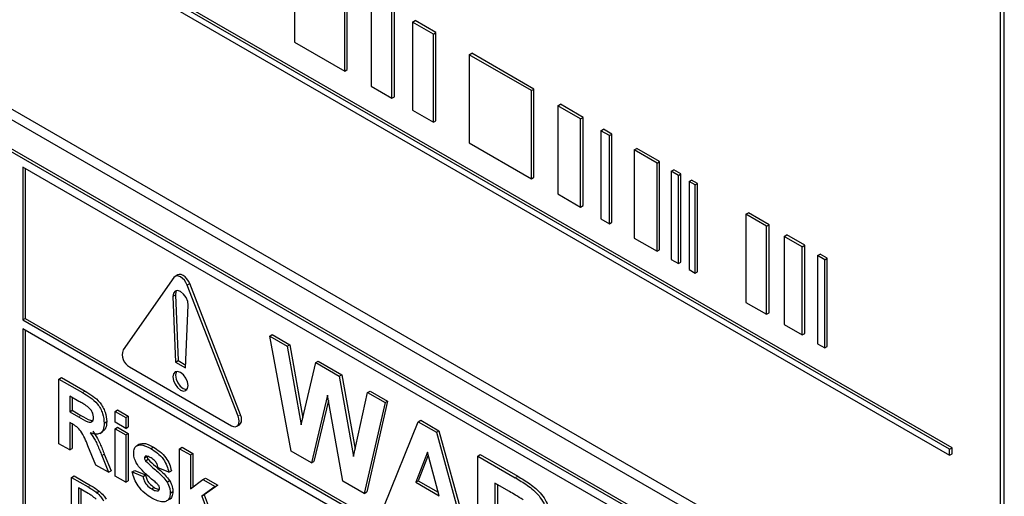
# Paper-space layout 'Blatt2' of a CAD drawing. Header units: millimetres. Extents: x 5 to 418, y 2 to 292.
# Tile 22 of 61: x 118.7 to 125.53, y 150.83 to 154.14. Entities that reach past the tile are written whole.
import ezdxf

# ---------------------------------------------------------------- set-up
doc = ezdxf.new("R2010")
doc.units = ezdxf.units.MM

psp = doc.layouts.new('Blatt2')

# ---------------------------------------------------------------- linework, layer by layer
at = {"color": 7, "linetype": 'Continuous', "lineweight": 25}
for p, q in [((125.5076, 149.7619), (125.5076, 157.9273)), ((125.5329, 149.6744), (125.5329, 157.9419)), ((125.1529, 151.1581), (116.4672, 156.1723)), ((116.4672, 156.1314), (125.1529, 151.1173)), ((125.1706, 151.1683), (116.4849, 156.1825)), ((116.492, 154.7623), (125.3308, 149.6598)), ((116.4289, 154.7259), (125.3561, 149.5723)), ((120.6054, 154.5999), (120.6054, 153.9875)), ((125.2943, 149.3835), (116.4554, 154.486)), ((125.3119, 149.3937), (116.4731, 154.4962)), ((120.9539, 153.7863), (120.9539, 154.3987)), ((120.9715, 153.7965), (120.9715, 154.4089)), ((121.1374, 154.2927), (121.1374, 153.6803)), ((121.2814, 153.5972), (121.2814, 154.2096)), ((121.2991, 153.6074), (121.2991, 154.2198)), ((121.4254, 154.1265), (121.4431, 154.1367)), ((121.5694, 154.0434), (121.4254, 154.1265)), ((121.4254, 154.1265), (121.4254, 153.5141)), ((121.5871, 154.0536), (121.4431, 154.1367)), ((121.5694, 154.0434), (121.5871, 154.0536)), ((121.5694, 153.431), (121.5694, 154.0434)), ((121.5871, 153.4412), (121.5871, 154.0536)), ((120.6054, 153.9875), (120.9539, 153.7863)), ((121.8181, 153.8998), (121.8358, 153.91)), ((122.25, 153.6504), (121.8181, 153.8998)), ((121.8181, 153.8998), (121.8181, 153.2874)), ((122.2677, 153.6607), (121.8358, 153.91)), ((120.9539, 153.7863), (120.9715, 153.7965)), ((121.1374, 153.6803), (121.2814, 153.5972)), ((121.2814, 153.5972), (121.2991, 153.6074)), ((122.25, 153.6504), (122.2677, 153.6607)), ((122.25, 153.038), (122.25, 153.6504)), ((122.2677, 153.0482), (122.2677, 153.6607)), ((122.4333, 153.5447), (122.451, 153.5549)), ((122.5907, 153.4538), (122.4333, 153.5447)), ((122.4333, 153.5447), (122.4333, 152.9322)), ((122.6084, 153.464), (122.451, 153.5549)), ((121.4254, 153.5141), (121.5694, 153.431)), ((122.5907, 153.4538), (122.6084, 153.464)), ((122.6084, 152.8516), (122.6084, 153.464)), ((121.5694, 153.431), (121.5871, 153.4412)), ((122.5907, 152.8414), (122.5907, 153.4538)), ((122.733, 153.3717), (122.7506, 153.3819)), ((122.7916, 153.3378), (122.733, 153.3717)), ((122.733, 153.3717), (122.733, 152.7593)), ((122.8092, 153.348), (122.7506, 153.3819)), ((122.7916, 153.3378), (122.8092, 153.348)), ((122.7916, 152.7254), (122.7916, 153.3378)), ((122.8092, 152.7356), (122.8092, 153.348)), ((121.8181, 153.2874), (122.25, 153.038)), ((122.9642, 153.2382), (122.9819, 153.2484)), ((123.1219, 153.1471), (122.9642, 153.2382)), ((122.9642, 153.2382), (122.9642, 152.6257)), ((123.1396, 153.1573), (122.9819, 153.2484)), ((118.7182, 153.1185), (118.7182, 152.0572)), ((125.2943, 149.3222), (118.7182, 153.1185)), ((123.1219, 153.1471), (123.1396, 153.1573)), ((123.1219, 152.5347), (123.1219, 153.1471)), ((123.1396, 152.5449), (123.1396, 153.1573)), ((118.7358, 153.1083), (118.7358, 152.0674)), ((122.25, 153.038), (122.2677, 153.0482)), ((123.2203, 153.0903), (123.238, 153.1005)), ((123.2706, 153.0613), (123.2203, 153.0903)), ((123.2203, 153.0903), (123.2203, 152.4779)), ((123.2883, 153.0715), (123.238, 153.1005)), ((123.2706, 153.0613), (123.2883, 153.0715)), ((123.2706, 152.4489), (123.2706, 153.0613)), ((123.2883, 152.4591), (123.2883, 153.0715)), ((123.3442, 153.0188), (123.3619, 153.029)), ((123.3862, 152.9945), (123.3442, 153.0188)), ((123.3442, 153.0188), (123.3442, 152.4064)), ((123.4039, 153.0047), (123.3619, 153.029)), ((123.3862, 152.9945), (123.4039, 153.0047)), ((123.3862, 152.3821), (123.3862, 152.9945)), ((123.4039, 152.3923), (123.4039, 153.0047)), ((122.4333, 152.9322), (122.5907, 152.8414)), ((122.5907, 152.8414), (122.6084, 152.8516)), ((123.7387, 152.7911), (123.7564, 152.8013)), ((123.8818, 152.7085), (123.7387, 152.7911)), ((123.7387, 152.7911), (123.7387, 152.1787)), ((123.8994, 152.7187), (123.7564, 152.8013)), ((122.733, 152.7593), (122.7916, 152.7254)), ((122.7916, 152.7254), (122.8092, 152.7356)), ((123.8818, 152.7085), (123.8994, 152.7187)), ((123.8818, 152.0961), (123.8818, 152.7085)), ((123.8994, 152.1063), (123.8994, 152.7187)), ((124.005, 152.6373), (124.0226, 152.6476)), ((124.1296, 152.5654), (124.005, 152.6373)), ((124.005, 152.6373), (124.005, 152.0249)), ((124.1473, 152.5756), (124.0226, 152.6476)), ((122.9642, 152.6257), (123.1219, 152.5347)), ((124.1296, 152.5654), (124.1473, 152.5756)), ((124.1473, 151.9632), (124.1473, 152.5756)), ((123.1219, 152.5347), (123.1396, 152.5449)), ((124.1296, 151.953), (124.1296, 152.5654)), ((124.2362, 152.5038), (124.2539, 152.514)), ((124.2865, 152.4748), (124.2362, 152.5038)), ((124.2362, 152.5038), (124.2362, 151.8914)), ((124.3042, 152.485), (124.2539, 152.514)), ((123.2203, 152.4779), (123.2706, 152.4489)), ((123.2706, 152.4489), (123.2883, 152.4591)), ((124.2865, 152.4748), (124.3042, 152.485)), ((124.2865, 151.8624), (124.2865, 152.4748)), ((124.3042, 151.8726), (124.3042, 152.485)), ((119.7944, 152.3699), (119.7767, 152.3597)), ((123.3442, 152.4064), (123.3862, 152.3821)), ((123.3862, 152.3821), (123.4039, 152.3923)), ((119.7682, 152.3519), (119.4147, 151.8489)), ((120.2137, 151.3876), (119.8601, 152.2989)), ((120.2313, 151.3978), (119.8778, 152.3091)), ((119.7789, 152.2307), (119.7965, 151.7742)), ((119.7612, 152.2205), (119.7788, 151.764)), ((119.8495, 151.7232), (119.8672, 152.1593)), ((123.7387, 152.1787), (123.8818, 152.0961)), ((123.8818, 152.0961), (123.8994, 152.1063)), ((118.7182, 152.0572), (118.7358, 152.0674)), ((118.7182, 152.0572), (125.418, 148.1894)), ((118.7358, 152.0674), (125.418, 148.2098)), ((124.005, 152.0249), (124.1296, 151.953)), ((125.418, 148.1282), (118.7182, 151.9959)), ((118.7182, 151.9959), (118.7182, 149.9749)), ((118.7358, 151.9857), (118.7358, 149.9851)), ((120.4329, 151.9449), (120.4506, 151.9551)), ((120.4506, 151.9551), (120.5725, 151.8847)), ((124.1296, 151.953), (124.1473, 151.9632)), ((120.581, 151.1449), (120.4329, 151.9449)), ((120.4329, 151.9449), (120.5549, 151.8745)), ((124.2362, 151.8914), (124.2865, 151.8624)), ((120.5549, 151.8745), (120.5725, 151.8847)), ((120.5549, 151.8745), (120.651, 151.3282)), ((120.5725, 151.8847), (120.6622, 151.3755)), ((124.2865, 151.8624), (124.3042, 151.8726)), ((119.7788, 151.764), (119.7965, 151.7742)), ((119.7788, 151.764), (119.8495, 151.7232)), ((119.7965, 151.7742), (119.8503, 151.7431)), ((120.651, 151.3282), (120.7528, 151.7602)), ((120.7528, 151.7602), (120.7705, 151.7705)), ((120.7528, 151.7602), (120.9152, 151.6665)), ((120.7705, 151.7705), (120.9328, 151.6767)), ((119.4606, 151.7305), (120.1677, 151.3223)), ((118.9702, 151.6462), (118.9879, 151.6564)), ((118.9702, 151.1971), (118.9702, 151.6462)), ((118.9702, 151.6462), (119.1334, 151.5519)), ((118.9879, 151.6564), (119.1511, 151.5622)), ((120.9152, 151.6665), (120.9328, 151.6767)), ((120.9152, 151.6665), (121.0159, 151.1093)), ((120.9328, 151.6767), (121.0265, 151.1584)), ((121.0159, 151.1093), (121.1118, 151.553)), ((121.1118, 151.553), (121.1295, 151.5632)), ((121.1118, 151.553), (121.2341, 151.4824)), ((121.1295, 151.5632), (121.2517, 151.4926)), ((119.1085, 151.4914), (119.045, 151.5281)), ((119.045, 151.5281), (119.045, 151.4187)), ((119.0626, 151.5179), (119.0626, 151.429)), ((120.8335, 151.5333), (120.7228, 151.0631)), ((120.8401, 151.4966), (120.7405, 151.0733)), ((120.9413, 150.9369), (120.8335, 151.5333)), ((121.2341, 151.4824), (121.0887, 150.8519)), ((121.2517, 151.4926), (121.1063, 150.8621)), ((121.2341, 151.4824), (121.2517, 151.4926)), ((119.045, 151.4187), (119.0626, 151.429)), ((119.045, 151.4187), (119.1052, 151.384)), ((119.0626, 151.429), (119.1229, 151.3942)), ((119.3591, 151.4217), (119.3768, 151.4319)), ((119.3591, 151.4217), (119.4339, 151.3785)), ((119.3591, 151.3468), (119.3591, 151.4217)), ((119.3768, 151.4319), (119.4516, 151.3887)), ((119.0617, 151.3342), (119.045, 151.3439)), ((119.045, 151.3439), (119.045, 151.1539)), ((119.2843, 151.3404), (119.302, 151.3506)), ((119.4339, 151.3036), (119.3591, 151.3468)), ((119.4339, 151.3785), (119.4516, 151.3887)), ((119.4339, 151.3785), (119.4339, 151.3036)), ((119.4516, 151.3887), (119.4516, 151.3138)), ((121.2306, 150.77), (121.4644, 151.3494)), ((121.4644, 151.3494), (121.4821, 151.3596)), ((121.4644, 151.3494), (121.5905, 151.2767)), ((121.4821, 151.3596), (121.6082, 151.2869)), ((119.0626, 151.3336), (119.0626, 151.1641)), ((119.2533, 151.2679), (119.2732, 151.2794)), ((119.3591, 151.3007), (119.3768, 151.311)), ((119.3591, 150.9726), (119.3591, 151.3007)), ((119.3591, 151.3007), (119.4339, 151.2576)), ((119.3768, 151.311), (119.4516, 151.2678)), ((119.4339, 151.3036), (119.4516, 151.3138)), ((120.2052, 151.3186), (120.2229, 151.3288)), ((121.5905, 151.2767), (121.6082, 151.2869)), ((121.5905, 151.2767), (121.8255, 150.4265)), ((121.6082, 151.2869), (121.8432, 150.4367)), ((119.4339, 151.2576), (119.4516, 151.2678)), ((119.4339, 151.2576), (119.4339, 150.9294)), ((119.4516, 151.2678), (119.4516, 150.9396)), ((119.045, 151.1539), (118.9702, 151.1971)), ((119.045, 151.1539), (119.0626, 151.1641)), ((119.2268, 151.0489), (119.1715, 151.1828)), ((119.5301, 151.1937), (119.5102, 151.1822)), ((119.6078, 151.1629), (119.6255, 151.1731)), ((119.8078, 151.1626), (119.8255, 151.1728)), ((119.8078, 150.7135), (119.8078, 151.1626)), ((119.8078, 151.1626), (119.8826, 151.1194)), ((119.8255, 151.1728), (119.9003, 151.1296)), ((120.7228, 151.0631), (120.581, 151.1449)), ((121.528, 151.1387), (121.447, 150.929)), ((121.6093, 150.8353), (121.528, 151.1387)), ((125.1529, 151.1581), (125.1706, 151.1683)), ((125.1529, 151.1173), (125.1529, 151.1581)), ((125.1706, 151.1275), (125.1706, 151.1683)), ((119.2671, 151.1146), (119.2848, 151.1248)), ((119.2671, 151.1146), (119.3142, 150.9985)), ((119.2848, 151.1248), (119.3319, 151.0087)), ((119.5635, 151.0985), (119.5812, 151.1087)), ((119.5713, 151.1113), (119.5689, 151.1094)), ((119.5708, 151.079), (119.5884, 151.0892)), ((119.8826, 151.1194), (119.9003, 151.1296)), ((119.8826, 151.1194), (119.8826, 150.8829)), ((119.9003, 151.1296), (119.9003, 150.8961)), ((120.7228, 151.0631), (120.7405, 151.0733)), ((121.5336, 151.1177), (121.4646, 150.9392)), ((121.8775, 151.111), (121.8952, 151.1212)), ((121.8775, 150.3965), (121.8775, 151.111)), ((121.8775, 151.111), (122.1372, 150.9611)), ((121.8952, 151.1212), (122.1549, 150.9713)), ((125.1529, 151.1173), (125.1706, 151.1275)), ((119.3142, 150.9985), (119.2268, 151.0489)), ((119.3142, 150.9985), (119.3319, 151.0087)), ((119.4788, 151.0014), (119.4964, 151.0116)), ((119.4788, 151.0014), (119.5535, 150.9697)), ((119.4964, 151.0116), (119.5712, 150.9799)), ((119.733, 150.9985), (119.6582, 151.0302)), ((119.733, 150.9985), (119.7507, 151.0087)), ((119.0574, 150.963), (119.0751, 150.9732)), ((119.0574, 150.5751), (119.0574, 150.963)), ((119.0574, 150.963), (119.1723, 150.8967)), ((119.0751, 150.9732), (119.19, 150.9069)), ((119.4339, 150.9294), (119.3591, 150.9726)), ((119.4339, 150.9294), (119.4516, 150.9396)), ((119.5535, 150.9697), (119.5712, 150.9799)), ((119.7202, 150.9308), (119.7379, 150.941)), ((119.8826, 150.8829), (119.9699, 150.9481)), ((119.9699, 150.9481), (119.9876, 150.9584)), ((119.9699, 150.9481), (120.0546, 150.8992)), ((119.9876, 150.9584), (120.0723, 150.9094)), ((121.0887, 150.8519), (120.9413, 150.9369)), ((121.447, 150.929), (121.4646, 150.9392)), ((121.447, 150.929), (121.6093, 150.8353)), ((121.4646, 150.9392), (121.6029, 150.8594)), ((119.1729, 150.8516), (119.1048, 150.8909)), ((119.1048, 150.8909), (119.1048, 150.5925)), ((119.1225, 150.8807), (119.1225, 150.6027)), ((119.2316, 150.8568), (119.2493, 150.867)), ((119.6144, 150.8828), (119.6321, 150.893)), ((119.6583, 150.8694), (119.6645, 150.873)), ((119.743, 150.8538), (119.7607, 150.864)), ((120.0546, 150.8992), (119.9608, 150.8317)), ((120.0723, 150.9094), (119.9784, 150.8419)), ((120.0546, 150.8992), (120.0723, 150.9094)), ((121.0887, 150.8519), (121.1063, 150.8621)), ((122.0976, 150.8648), (121.9965, 150.9232)), ((121.9965, 150.9232), (121.9965, 150.7491)), ((122.0142, 150.913), (122.0142, 150.7594)), ((119.9608, 150.8317), (119.9784, 150.8419)), ((119.9608, 150.8317), (120.0596, 150.5681)), ((119.9784, 150.8419), (120.0773, 150.5784))]:
    psp.add_line(p, q, dxfattribs=at)
at = {"color": 7, "linetype": 'Continuous', "lineweight": 18}
for p, q in [((119.8601, 152.2989), (119.8778, 152.3091)), ((119.7612, 152.2205), (119.7789, 152.2307)), ((119.1334, 151.5519), (119.1511, 151.5622)), ((119.1052, 151.384), (119.1229, 151.3942)), ((120.2137, 151.3876), (120.2313, 151.3978)), ((122.1372, 150.9611), (122.1549, 150.9713)), ((119.1723, 150.8967), (119.19, 150.9069))]:
    psp.add_line(p, q, dxfattribs=at)
at = {"color": 7, "linetype": 'Continuous', "lineweight": 25, "flags": 128}
for points in [[(119.8778, 152.3091), (119.8694, 152.3266), (119.8584, 152.3427), (119.8456, 152.3562), (119.8319, 152.3662), (119.8181, 152.3721), (119.8053, 152.3733), (119.7944, 152.3699)], [(119.8601, 152.2989), (119.8517, 152.3164), (119.8407, 152.3325), (119.8279, 152.346), (119.8142, 152.356), (119.8004, 152.3618), (119.7877, 152.3631), (119.7767, 152.3597), (119.7682, 152.3519)], [(119.8672, 152.1593), (119.8638, 152.1855), (119.8525, 152.2129), (119.835, 152.237), (119.8142, 152.2539), (119.7933, 152.261), (119.7758, 152.2571), (119.7645, 152.2429), (119.7612, 152.2205)], [(119.7866, 152.2609), (119.7822, 152.2531), (119.7789, 152.2307)], [(119.8672, 151.6007), (119.8632, 151.6265), (119.8517, 151.653), (119.8345, 151.6762), (119.8142, 151.6926), (119.7939, 151.6996), (119.7767, 151.6963), (119.7652, 151.6831), (119.7611, 151.6619), (119.7652, 151.6362), (119.7767, 151.6097), (119.7939, 151.5865), (119.8142, 151.5701), (119.8345, 151.563), (119.8517, 151.5664), (119.8632, 151.5796), (119.8672, 151.6007)], [(119.7866, 151.6996), (119.7829, 151.6933), (119.7788, 151.6722), (119.7829, 151.6464), (119.7944, 151.6199), (119.8116, 151.5967), (119.8319, 151.5803), (119.8521, 151.5732), (119.8595, 151.5733)], [(120.1677, 151.3223), (120.1815, 151.3164), (120.1942, 151.3152), (120.2052, 151.3186), (120.2137, 151.3264), (120.219, 151.3381), (120.2208, 151.3529), (120.219, 151.3698), (120.2137, 151.3876)], [(120.2229, 151.3288), (120.2229, 151.3288), (120.2313, 151.3366), (120.2366, 151.3483), (120.2384, 151.3631), (120.2366, 151.38), (120.2313, 151.3978)]]:
    psp.add_lwpolyline(points, dxfattribs=at)
at = {"color": 7, "linetype": 'Continuous', "lineweight": 25}
psp.add_arc((119.5082, 151.8171), 0.0988, 161.22156, 241.18981, dxfattribs=at)
for points, knots in [([(119.1334, 151.5519), (119.1511, 151.5414), (119.1863, 151.5205), (119.2313, 151.4837), (119.2587, 151.441), (119.279, 151.395), (119.2822, 151.3622), (119.2843, 151.3404)], [0, 0, 0, 0, 0.251138, 0.500538, 0.625743, 0.751054, 1, 1, 1, 1]), ([(119.1511, 151.5622), (119.1687, 151.5516), (119.2039, 151.5307), (119.249, 151.4939), (119.2764, 151.4512), (119.2967, 151.4052), (119.2999, 151.3724), (119.302, 151.3506)], [0, 0, 0, 0, 0.251138, 0.500538, 0.625743, 0.751054, 1, 1, 1, 1]), ([(119.168, 151.4557), (119.1569, 151.4626), (119.1371, 151.4751), (119.1173, 151.4864), (119.1085, 151.4914)], [0, 0, 0, 0, 0.559921, 1, 1, 1, 1]), ([(119.2095, 151.3796), (119.209, 151.3873), (119.2079, 151.4025), (119.1937, 151.4329), (119.1777, 151.447), (119.168, 151.4557)], [0, 0, 0, 0, 0.281084, 0.561281, 1, 1, 1, 1]), ([(119.1052, 151.384), (119.1272, 151.3704), (119.1547, 151.3534), (119.1868, 151.3448), (119.2001, 151.349), (119.2085, 151.3612), (119.2092, 151.3735), (119.2095, 151.3796)], [0, 0, 0, 0, 0.500908, 0.625718, 0.750365, 0.875021, 1, 1, 1, 1]), ([(119.1229, 151.3942), (119.1452, 151.3797), (119.1715, 151.3626), (119.196, 151.358), (119.1998, 151.3573)], [0, 0, 0, 0, 0.846639, 1, 1, 1, 1]), ([(119.2843, 151.3404), (119.283, 151.3238), (119.2805, 151.2906), (119.2551, 151.2643), (119.2214, 151.2613), (119.1983, 151.2692), (119.1868, 151.2732)], [0, 0, 0, 0, 0.279943, 0.558974, 0.779184, 1, 1, 1, 1]), ([(119.302, 151.3506), (119.301, 151.3335), (119.2992, 151.3017), (119.2807, 151.2875), (119.2722, 151.2809)], [0, 0, 0, 0, 0.537571, 1, 1, 1, 1]), ([(119.1715, 151.1828), (119.1575, 151.2181), (119.138, 151.2672), (119.0932, 151.3165), (119.0723, 151.3283), (119.0617, 151.3342)], [0, 0, 0, 0, 0.560986, 0.779305, 1, 1, 1, 1]), ([(119.1868, 151.2732), (119.1986, 151.2566), (119.2182, 151.2293), (119.2381, 151.1868), (119.2531, 151.1508), (119.2624, 151.1266), (119.2671, 151.1146)], [0, 0, 0, 0, 0.339561, 0.559573, 0.779778, 1, 1, 1, 1]), ([(119.2044, 151.2834), (119.2163, 151.2668), (119.2358, 151.2395), (119.2558, 151.197), (119.2708, 151.161), (119.2801, 151.1368), (119.2848, 151.1248)], [0, 0, 0, 0, 0.339561, 0.559573, 0.779778, 1, 1, 1, 1]), ([(119.4887, 151.1319), (119.4898, 151.1432), (119.4919, 151.1659), (119.5104, 151.1852), (119.5476, 151.1942), (119.583, 151.1758), (119.6078, 151.1629)], [0, 0, 0, 0, 0.186756, 0.373549, 0.56049, 1, 1, 1, 1]), ([(119.5302, 151.1934), (119.538, 151.1962), (119.5649, 151.2058), (119.6003, 151.1867), (119.6255, 151.1731)], [0, 0, 0, 0, 0.290832, 1, 1, 1, 1]), ([(119.6078, 151.1629), (119.623, 151.1536), (119.6532, 151.135), (119.6942, 151.0943), (119.7214, 151.0444), (119.7292, 151.0138), (119.733, 150.9985)], [0, 0, 0, 0, 0.280825, 0.559925, 0.77968, 1, 1, 1, 1]), ([(119.6255, 151.1731), (119.6407, 151.1638), (119.6709, 151.1452), (119.7118, 151.1045), (119.7391, 151.0546), (119.7468, 151.024), (119.7507, 151.0087)], [0, 0, 0, 0, 0.280825, 0.559925, 0.77968, 1, 1, 1, 1]), ([(119.5225, 151.0394), (119.5116, 151.0566), (119.4921, 151.0875), (119.4898, 151.1183), (119.4887, 151.1319)], [0, 0, 0, 0, 0.558645, 1, 1, 1, 1]), ([(119.5661, 151.1071), (119.5657, 151.1069), (119.5636, 151.1054), (119.5636, 151.1016), (119.5635, 151.0985)], [0, 0, 0, 0, 0.176554, 1, 1, 1, 1]), ([(119.5635, 151.0985), (119.564, 151.0948), (119.5649, 151.0881), (119.5689, 151.0818), (119.5708, 151.079)], [0, 0, 0, 0, 0.558274, 1, 1, 1, 1]), ([(119.5708, 151.079), (119.5878, 151.0621), (119.6159, 151.0343), (119.6565, 151.0011), (119.6904, 150.9698), (119.7103, 150.9438), (119.7202, 150.9308)], [0, 0, 0, 0, 0.339607, 0.560063, 0.78038, 1, 1, 1, 1]), ([(119.6098, 151.0984), (119.6023, 151.1027), (119.5888, 151.1104), (119.5766, 151.111), (119.5713, 151.1113)], [0, 0, 0, 0, 0.5610172, 1, 1, 1, 1]), ([(119.5812, 151.1087), (119.5817, 151.105), (119.5825, 151.0983), (119.5866, 151.092), (119.5884, 151.0892)], [0, 0, 0, 0, 0.558274, 1, 1, 1, 1]), ([(119.5884, 151.0892), (119.6055, 151.0723), (119.6336, 151.0445), (119.6742, 151.0113), (119.7081, 150.98), (119.728, 150.954), (119.7379, 150.941)], [0, 0, 0, 0, 0.339607, 0.560063, 0.78038, 1, 1, 1, 1]), ([(119.6582, 151.0302), (119.6563, 151.038), (119.6525, 151.0537), (119.6356, 151.0815), (119.6196, 151.092), (119.6098, 151.0984)], [0, 0, 0, 0, 0.28081, 0.560758, 1, 1, 1, 1]), ([(119.6143, 150.8195), (119.5978, 150.8299), (119.5647, 150.8508), (119.5217, 150.8977), (119.4915, 150.9513), (119.483, 150.9847), (119.4788, 151.0014)], [0, 0, 0, 0, 0.280651, 0.560003, 0.779956, 1, 1, 1, 1]), ([(119.6378, 150.9312), (119.6155, 150.9494), (119.5759, 150.9817), (119.5388, 151.0218), (119.5225, 151.0394)], [0, 0, 0, 0, 0.560705, 1, 1, 1, 1]), ([(119.5535, 150.9697), (119.5558, 150.9598), (119.5603, 150.94), (119.5816, 150.9044), (119.6019, 150.891), (119.6144, 150.8828)], [0, 0, 0, 0, 0.280993, 0.560665, 1, 1, 1, 1]), ([(119.5712, 150.9799), (119.5735, 150.97), (119.5779, 150.9502), (119.5993, 150.9146), (119.6196, 150.9012), (119.6321, 150.893)], [0, 0, 0, 0, 0.280993, 0.560665, 1, 1, 1, 1]), ([(119.6628, 150.9056), (119.6584, 150.911), (119.6505, 150.9207), (119.6417, 150.928), (119.6378, 150.9312)], [0, 0, 0, 0, 0.558614, 1, 1, 1, 1]), ([(119.7202, 150.9308), (119.7278, 150.916), (119.7414, 150.8896), (119.7425, 150.8648), (119.743, 150.8538)], [0, 0, 0, 0, 0.558015, 1, 1, 1, 1]), ([(119.7379, 150.941), (119.7454, 150.9262), (119.759, 150.8998), (119.7602, 150.875), (119.7607, 150.864)], [0, 0, 0, 0, 0.558015, 1, 1, 1, 1]), ([(122.1372, 150.9611), (122.1653, 150.9443), (122.2213, 150.911), (122.2929, 150.8525), (122.3366, 150.7846), (122.3688, 150.7114), (122.3739, 150.6592), (122.3773, 150.6245)], [0, 0, 0, 0, 0.251138, 0.500538, 0.625743, 0.751054, 1, 1, 1, 1]), ([(122.1549, 150.9713), (122.183, 150.9545), (122.239, 150.9212), (122.3106, 150.8627), (122.3543, 150.7948), (122.3865, 150.7216), (122.3916, 150.6694), (122.3949, 150.6347)], [0, 0, 0, 0, 0.251138, 0.500538, 0.625743, 0.751054, 1, 1, 1, 1]), ([(119.1723, 150.8967), (119.1834, 150.8902), (119.2034, 150.8786), (119.223, 150.8635), (119.2316, 150.8568)], [0, 0, 0, 0, 0.560174, 1, 1, 1, 1]), ([(119.19, 150.9069), (119.2011, 150.9004), (119.221, 150.8888), (119.2407, 150.8737), (119.2493, 150.867)], [0, 0, 0, 0, 0.560174, 1, 1, 1, 1]), ([(119.2493, 150.867), (119.2593, 150.858), (119.277, 150.8419), (119.2917, 150.8205), (119.2982, 150.8111)], [0, 0, 0, 0, 0.559847, 1, 1, 1, 1]), ([(119.6144, 150.8828), (119.6231, 150.878), (119.6385, 150.8694), (119.6523, 150.8694), (119.6583, 150.8694)], [0, 0, 0, 0, 0.560783, 1, 1, 1, 1]), ([(119.6321, 150.893), (119.6408, 150.8879), (119.653, 150.8808), (119.6639, 150.8805), (119.6671, 150.8804)], [0, 0, 0, 0, 0.711845, 1, 1, 1, 1]), ([(119.6612, 150.8719), (119.6631, 150.873), (119.6675, 150.8756), (119.668, 150.8826), (119.6682, 150.8865)], [0, 0, 0, 0, 0.44903, 1, 1, 1, 1]), ([(119.6682, 150.8865), (119.668, 150.89), (119.6675, 150.8962), (119.6643, 150.9027), (119.6628, 150.9056)], [0, 0, 0, 0, 0.559319, 1, 1, 1, 1]), ([(119.7607, 150.864), (119.7593, 150.8522), (119.7565, 150.8285), (119.7441, 150.8119), (119.7349, 150.8095), (119.7346, 150.8094)], [0, 0, 0, 0, 0.493022, 0.986586, 1, 1, 1, 1]), ([(122.1922, 150.8079), (122.1746, 150.819), (122.1431, 150.8387), (122.1115, 150.8568), (122.0976, 150.8648)], [0, 0, 0, 0, 0.559921, 1, 1, 1, 1]), ([(119.2284, 150.8115), (119.2182, 150.8203), (119.1999, 150.836), (119.1812, 150.8468), (119.1729, 150.8516)], [0, 0, 0, 0, 0.559255, 1, 1, 1, 1]), ([(119.2316, 150.8568), (119.2416, 150.8478), (119.2593, 150.8317), (119.274, 150.8103), (119.2805, 150.8009)], [0, 0, 0, 0, 0.559847, 1, 1, 1, 1]), ([(119.743, 150.8538), (119.7418, 150.8417), (119.7392, 150.8174), (119.7188, 150.7973), (119.6792, 150.7867), (119.6411, 150.806), (119.6143, 150.8195)], [0, 0, 0, 0, 0.186725, 0.373655, 0.5608, 1, 1, 1, 1])]:
    psp.add_open_spline(points, degree=3, knots=knots, dxfattribs=at)

doc.saveas('drawing.dxf')
